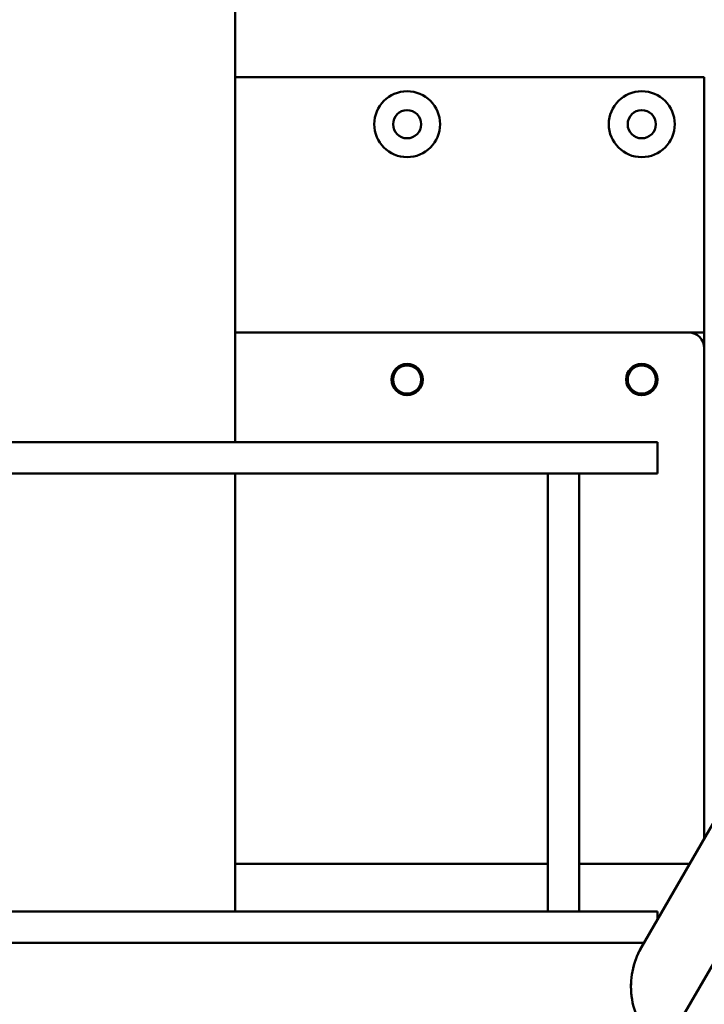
# Model space of a CAD drawing. Header units: millimetres. Extents: x -428974 to 63075, y -12164 to 49045.
# Tile 94 of 131: x 52572 to 52790, y 28330 to 28645. Entities that reach past the tile are written whole.
import ezdxf

# ---------------------------------------------------------------- set-up
doc = ezdxf.new("R2010")
doc.units = ezdxf.units.MM
doc.header["$LTSCALE"] = 75
doc.layers.add('Dimension (ISO)', color=7, linetype='Continuous', lineweight=25)
doc.layers.add('Visible (ISO)', color=7, linetype='Continuous', lineweight=50)
doc.styles.add('Note Text (ISO)', font='tahoma.ttf')
doc.dimstyles.new('Default (ISO)', dxfattribs={"dimscale": 75, "dimtxt": 2, "dimasz": 2.5, "dimexe": 3.175, "dimexo": 0, "dimgap": 0.762, "dimtad": 1, "dimrnd": 1e-08, "dimtxsty": 'Note Text (ISO)', "dimcen": 0.09, "dimdle": 10, "dimclrd": 256, "dimclre": 256, "dimclrt": 256, "dimazin": 2, "dimtfac": 1, "dimtmove": 0, "dimatfit": 3, "dimfxl": 1, "dimtolj": 1, "dimtzin": 0, "dimlwd": -1, "dimlwe": -1, "dimarcsym": 0})

# ---------------------------------------------------------------- blocks, each defined once
blk = doc.blocks.new('*D12')
at = {"layer": 'Defpoints', "color": 0, "transparency": 16777216}
for p in [(50635.57, 28337.03), (56595.34, 25742.59)]:
    blk.add_point(p, dxfattribs=at)
at = {"layer": 'Dimension (ISO)', "transparency": 16777216}
for p, q in [((50635.57, 28337.03), (46875.23, 29974.01)), ((56423.42, 25817.43), (50807.49, 28262.19))]:
    blk.add_line(p, q, dxfattribs=at)
for points in [[(50819.96, 28290.84), (50795.01, 28233.54), (50635.57, 28337.03)], [(56435.9, 25846.08), (56410.95, 25788.77), (56595.34, 25742.59)]]:
    blk.add_solid(points, dxfattribs=at)
at = {"layer": 'Dimension (ISO)', "transparency": 16777216, "insert": (47131.53, 30419.6), "char_height": 150, "attachment_point": 1, "rotation": 336.4753, "style": 'Note Text (ISO)'}
blk.add_mtext('\\A1;\\fTahoma|b0|i0;\\H149.0446;∅6500\\P\\fTahoma|b0|i0;\\H149.0446;Up to Ø7000mm tower section', dxfattribs=at)

msp = doc.modelspace()

# ---------------------------------------------------------------- linework, layer by layer
at = {"layer": 'Visible (ISO)'}
for p, q in [((52640.4548, 28509.68), (52640.4548, 30140.354)), ((52790.4548, 28626.2946), (52640.4548, 28626.2946)), ((52790.4548, 28544.68), (52790.4548, 28626.2946)), ((52785.4548, 28544.68), (52640.4548, 28544.68)), ((52785.4548, 28544.68), (52790.4548, 28544.68)), ((52790.4548, 28544.68), (52790.4548, 28539.68)), ((52790.4548, 28383.0197), (52790.4548, 28539.68)), ((52745.4548, 28509.68), (52485.4548, 28509.68)), ((52745.4548, 28509.68), (52775.4548, 28509.68)), ((52775.4548, 28499.68), (52775.4548, 28509.68)), ((52745.4548, 28499.68), (52485.4548, 28499.68)), ((52640.4548, 28359.68), (52640.4548, 28499.68)), ((52740.4548, 28499.68), (52750.4548, 28499.68)), ((52740.4548, 28499.68), (52740.4548, 28359.68)), ((52750.4548, 28499.68), (52750.4548, 28359.68)), ((52750.4548, 28499.68), (52775.4548, 28499.68)), ((52770.359, 28348.2128), (52834.5591, 28459.4106)), ((52740.4548, 28374.854), (52640.4548, 28374.854)), ((52640.4548, 28374.854), (52640.4548, 28359.68)), ((52785.7403, 28374.854), (52750.4548, 28374.854)), ((52775.4548, 28359.68), (52455.4548, 28359.68)), ((52775.4548, 28357.039), (52775.4548, 28359.68)), ((52445.4548, 28349.68), (52771.2061, 28349.68)), ((52783.6129, 28326.1691), (52797.6129, 28350.4178))]:
    msp.add_line(p, q, dxfattribs=at)
for centre, radius in [((52695.4548, 28611.2946), 10.525), ((52770.4548, 28611.2946), 10.525), ((52695.4548, 28611.2946), 4.5), ((52770.4548, 28611.2946), 4.5), ((52695.4548, 28529.68), 5), ((52695.4548, 28529.68), 4.5), ((52770.4548, 28529.68), 5), ((52770.4548, 28529.68), 4.5)]:
    msp.add_circle(centre, radius, dxfattribs=at)
msp.add_arc((52785.4548, 28539.68), 5, 0, 90, dxfattribs=at)
for points, knots in [([(52775.5527, 28316.8934), (52773.5177, 28318.673), (52771.7528, 28320.8142), (52769.0608, 28325.4465), (52768.0853, 28327.9881), (52766.9963, 28333.186), (52766.8697, 28335.9071), (52767.4717, 28341.184), (52768.2072, 28343.8056), (52769.6377, 28346.8958), (52769.9839, 28347.5631), (52770.359, 28348.2128)], [0, 0, 0, 0, 0.81125953, 0.81125953, 1.60786351, 1.60786351, 2.40482268, 2.40482268, 3.2013242, 3.2013242, 3.4263924, 3.4263924, 3.4263924, 3.4263924]), ([(52767.5832, 28341.03), (52767.7615, 28341.8518), (52767.9807, 28342.6633), (52768.7774, 28345.1081), (52769.4915, 28346.7102), (52770.359, 28348.2128)], [2.153609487, 2.153609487, 2.153609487, 2.153609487, 2.404497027, 2.404497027, 2.925024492, 2.925024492, 2.925024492, 2.925024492]), ([(52767.1512, 28333.0706), (52767.0616, 28333.9084), (52767.0142, 28334.7495), (52767.0075, 28336.0805), (52767.02, 28336.5747), (52767.0472, 28337.0688)], [1.356361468, 1.356361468, 1.356361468, 1.356361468, 1.607808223, 1.607808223, 1.755720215, 1.755720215, 1.755720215, 1.755720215])]:
    msp.add_open_spline(points, degree=3, knots=knots, dxfattribs=at)

# ---------------------------------------------------------------- dimensions: what is measured, and where the dimension line sits
at = {"layer": 'Dimension (ISO)'}
dim = msp.add_diameter_dim_2p(p1=(56595.3401, 25742.5876), p2=(50635.5696, 28337.0307), text='\\fTahoma|b0|i0;\\H149.0446;<>\\P\\fTahoma|b0|i0;\\H149.0446;Up to Ø7000mm tower section', dimstyle='Default (ISO)', override={"dimgap": 0.762, "dimdec": 2, "dimlfac": 1, "dimtol": 0, "dimlim": 0, "dimtp": 0, "dimtm": 0, "dimtdec": 2, "dimatfit": 2, "dimtvp": -0.25}, dxfattribs=at)
dim.commit()
dim.dimension.update_dxf_attribs({"geometry": '*D12', "text_midpoint": (48185.3954, 29403.6552), "dimtype": 163})

doc.saveas('drawing.dxf')
